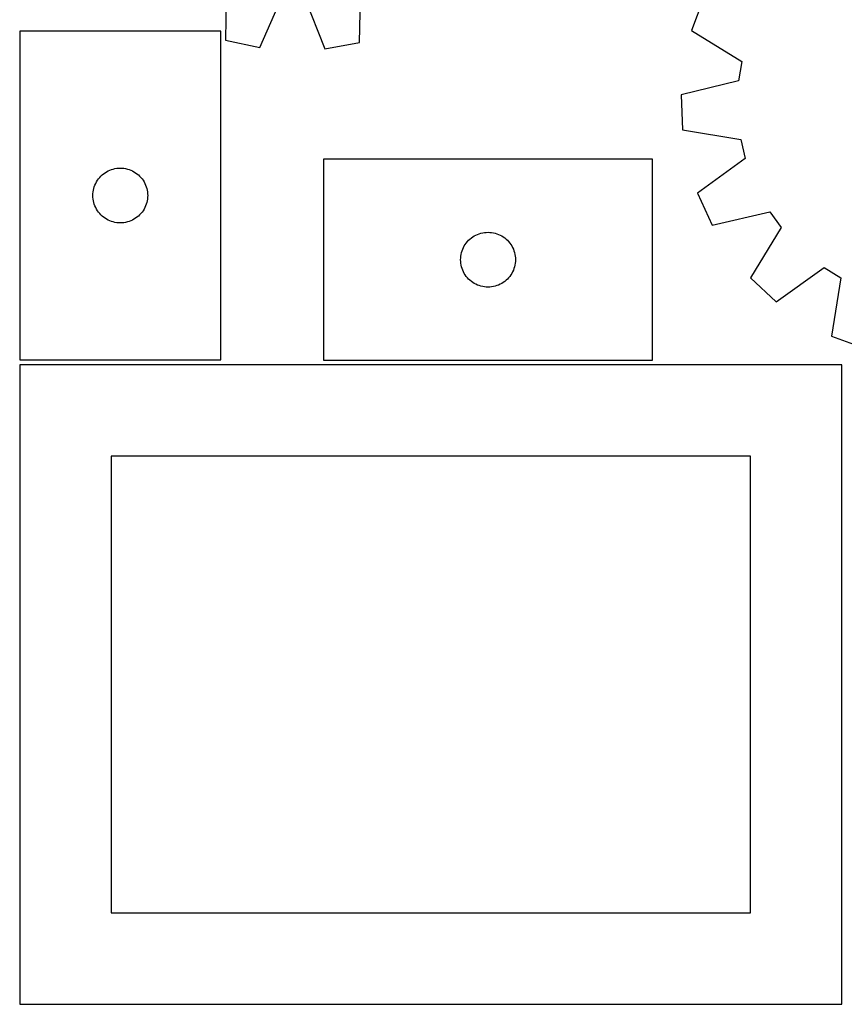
# Model space of a CAD drawing. Header units: millimetres. Extents: x 7 to 1243, y 7 to 1513.
# Tile 1 of 28: x 7 to 277, y 7 to 330. Entities that reach past the tile are written whole.
import ezdxf

# ---------------------------------------------------------------- set-up
doc = ezdxf.new("R2010")
doc.units = ezdxf.units.MM
doc.layers.add('CUT', color=7, linetype='CONTINUOUS', true_color=0x000000)

msp = doc.modelspace()

# ---------------------------------------------------------------- linework, layer by layer
at = {"layer": 'CUT'}
for p, q in [((74.40673, 342.570093), (74.104266, 323.196118)), ((118.108684, 322.357335), (118.544759, 341.728764)), ((85.37392, 320.73028), (93.189926, 338.460268)), ((99.618586, 338.337729), (106.753245, 320.322762)), ((231.206888, 337.129133), (227.186483, 326.316094)), ((72.588103, 326.136263), (6.588103, 326.136263)), ((6.588103, 326.136263), (6.588103, 218.136263)), ((72.588103, 218.136263), (72.588103, 326.136263)), ((227.186483, 326.316094), (243.646576, 316.093191)), ((74.104266, 323.196118), (85.37392, 320.73028)), ((106.753245, 320.322762), (118.108684, 322.357335)), ((243.646576, 316.093191), (242.624586, 309.745102)), ((242.624586, 309.745102), (223.787724, 305.204721)), ((223.787724, 305.204721), (224.211325, 293.676234)), ((224.211325, 293.676234), (243.330604, 290.530508)), ((243.330604, 290.530508), (244.815716, 284.27454)), ((214.341887, 284.054231), (106.341887, 284.054231)), ((106.341887, 284.054231), (106.341887, 218.054231)), ((214.341887, 218.054231), (214.341887, 284.054231)), ((244.815716, 284.27454), (229.150254, 272.87122)), ((32.821544, 278.070375), (33.224142, 278.500224)), ((33.224142, 278.500224), (33.65399, 278.902821)), ((33.65399, 278.902821), (34.10925, 279.276443)), ((34.10925, 279.276443), (34.587971, 279.619489)), ((34.587971, 279.619489), (35.088103, 279.930491)), ((35.088103, 279.930491), (35.607504, 280.208117)), ((35.607504, 280.208117), (36.143952, 280.451178)), ((36.143952, 280.451178), (36.695147, 280.658634)), ((36.695147, 280.658634), (37.258731, 280.829595)), ((37.258731, 280.829595), (37.83229, 280.96333)), ((37.83229, 280.96333), (38.413367, 281.059266)), ((38.413367, 281.059266), (38.999474, 281.116993)), ((38.999474, 281.116993), (39.588103, 281.136263)), ((39.588103, 281.136263), (40.176731, 281.116993)), ((40.176731, 281.116993), (40.762838, 281.059266)), ((40.762838, 281.059266), (41.343916, 280.96333)), ((41.343916, 280.96333), (41.917474, 280.829595)), ((41.917474, 280.829595), (42.481058, 280.658634)), ((42.481058, 280.658634), (43.032254, 280.451178)), ((43.032254, 280.451178), (43.568701, 280.208117)), ((43.568701, 280.208117), (44.088103, 279.930491)), ((44.088103, 279.930491), (44.588235, 279.619489)), ((44.588235, 279.619489), (45.066956, 279.276443)), ((45.066956, 279.276443), (45.522215, 278.902821)), ((45.522215, 278.902821), (45.952064, 278.500224)), ((45.952064, 278.500224), (46.354661, 278.070375)), ((30.89477, 274.465634), (31.065731, 275.029218)), ((31.065731, 275.029218), (31.273187, 275.580413)), ((31.273187, 275.580413), (31.516248, 276.116861)), ((31.516248, 276.116861), (31.793874, 276.636263)), ((31.793874, 276.636263), (32.104876, 277.136395)), ((32.104876, 277.136395), (32.447923, 277.615115)), ((32.447923, 277.615115), (32.821544, 278.070375)), ((46.354661, 278.070375), (46.728283, 277.615115)), ((46.728283, 277.615115), (47.071329, 277.136395)), ((47.071329, 277.136395), (47.382331, 276.636263)), ((47.382331, 276.636263), (47.659957, 276.116861)), ((47.659957, 276.116861), (47.903018, 275.580413)), ((47.903018, 275.580413), (48.110474, 275.029218)), ((48.110474, 275.029218), (48.281435, 274.465634)), ((30.588103, 272.136263), (30.607372, 272.724891)), ((30.607372, 271.547634), (30.588103, 272.136263)), ((30.607372, 272.724891), (30.665099, 273.310998)), ((30.665099, 273.310998), (30.761035, 273.892075)), ((30.761035, 273.892075), (30.89477, 274.465634)), ((48.281435, 274.465634), (48.41517, 273.892075)), ((48.41517, 273.892075), (48.511106, 273.310998)), ((48.511106, 273.310998), (48.568833, 272.724891)), ((48.568833, 272.724891), (48.588103, 272.136263)), ((48.588103, 272.136263), (48.568833, 271.547634)), ((229.150254, 272.87122), (233.953371, 262.382391)), ((30.665099, 270.961527), (30.607372, 271.547634)), ((30.761035, 270.38045), (30.665099, 270.961527)), ((30.89477, 269.806891), (30.761035, 270.38045)), ((31.065731, 269.243307), (30.89477, 269.806891)), ((31.273187, 268.692112), (31.065731, 269.243307)), ((31.516248, 268.155664), (31.273187, 268.692112)), ((47.903018, 268.692112), (47.659957, 268.155664)), ((48.110474, 269.243307), (47.903018, 268.692112)), ((48.281435, 269.806891), (48.110474, 269.243307)), ((48.41517, 270.38045), (48.281435, 269.806891)), ((48.511106, 270.961527), (48.41517, 270.38045)), ((48.568833, 271.547634), (48.511106, 270.961527)), ((31.793874, 267.636263), (31.516248, 268.155664)), ((32.104876, 267.13613), (31.793874, 267.636263)), ((32.447923, 266.65741), (32.104876, 267.13613)), ((32.821544, 266.20215), (32.447923, 266.65741)), ((33.224142, 265.772302), (32.821544, 266.20215)), ((33.65399, 265.369704), (33.224142, 265.772302)), ((34.10925, 264.996083), (33.65399, 265.369704)), ((45.522215, 265.369704), (45.066956, 264.996083)), ((45.952064, 265.772302), (45.522215, 265.369704)), ((46.354661, 266.20215), (45.952064, 265.772302)), ((46.728283, 266.65741), (46.354661, 266.20215)), ((47.071329, 267.13613), (46.728283, 266.65741)), ((47.382331, 267.636263), (47.071329, 267.13613)), ((47.659957, 268.155664), (47.382331, 267.636263)), ((233.953371, 262.382391), (252.821099, 266.79275)), ((252.821099, 266.79275), (256.587219, 261.581318)), ((34.587971, 264.653036), (34.10925, 264.996083)), ((35.088103, 264.342034), (34.587971, 264.653036)), ((35.607504, 264.064408), (35.088103, 264.342034)), ((36.143952, 263.821347), (35.607504, 264.064408)), ((36.695147, 263.613891), (36.143952, 263.821347)), ((37.258731, 263.44293), (36.695147, 263.613891)), ((37.83229, 263.309195), (37.258731, 263.44293)), ((38.413367, 263.213259), (37.83229, 263.309195)), ((38.999474, 263.155532), (38.413367, 263.213259)), ((39.588103, 263.136263), (38.999474, 263.155532)), ((40.176731, 263.155532), (39.588103, 263.136263)), ((40.762838, 263.213259), (40.176731, 263.155532)), ((41.343916, 263.309195), (40.762838, 263.213259)), ((41.917474, 263.44293), (41.343916, 263.309195)), ((42.481058, 263.613891), (41.917474, 263.44293)), ((43.032254, 263.821347), (42.481058, 263.613891)), ((43.568701, 264.064408), (43.032254, 263.821347)), ((44.088103, 264.342034), (43.568701, 264.064408)), ((44.588235, 264.653036), (44.088103, 264.342034)), ((45.066956, 264.996083), (44.588235, 264.653036)), ((155.341755, 258.537457), (155.841887, 258.848459)), ((155.841887, 258.848459), (156.361289, 259.126085)), ((156.361289, 259.126085), (156.897736, 259.369146)), ((156.897736, 259.369146), (157.448932, 259.576602)), ((157.448932, 259.576602), (158.012516, 259.747563)), ((158.012516, 259.747563), (158.586074, 259.881298)), ((158.586074, 259.881298), (159.167151, 259.977234)), ((159.167151, 259.977234), (159.753259, 260.034961)), ((159.753259, 260.034961), (160.341887, 260.054231)), ((160.341887, 260.054231), (160.930515, 260.034961)), ((160.930515, 260.034961), (161.516623, 259.977234)), ((161.516623, 259.977234), (162.0977, 259.881298)), ((162.0977, 259.881298), (162.671259, 259.747563)), ((162.671259, 259.747563), (163.234842, 259.576602)), ((163.234842, 259.576602), (163.786038, 259.369146)), ((163.786038, 259.369146), (164.322485, 259.126085)), ((164.322485, 259.126085), (164.841887, 258.848459)), ((164.841887, 258.848459), (165.342019, 258.537457)), ((256.587219, 261.581318), (246.47808, 245.051111)), ((152.270033, 255.034829), (152.547659, 255.554231)), ((152.547659, 255.554231), (152.858661, 256.054363)), ((152.858661, 256.054363), (153.201707, 256.533084)), ((153.201707, 256.533084), (153.575329, 256.988343)), ((153.575329, 256.988343), (153.977926, 257.418192)), ((153.977926, 257.418192), (154.407775, 257.820789)), ((154.407775, 257.820789), (154.863034, 258.194411)), ((154.863034, 258.194411), (155.341755, 258.537457)), ((165.342019, 258.537457), (165.82074, 258.194411)), ((165.82074, 258.194411), (166.276, 257.820789)), ((166.276, 257.820789), (166.705848, 257.418192)), ((166.705848, 257.418192), (167.108445, 256.988343)), ((167.108445, 256.988343), (167.482067, 256.533084)), ((167.482067, 256.533084), (167.825114, 256.054363)), ((167.825114, 256.054363), (168.136116, 255.554231)), ((168.136116, 255.554231), (168.413742, 255.034829)), ((151.361157, 251.642859), (151.418883, 252.228966)), ((151.418883, 252.228966), (151.51482, 252.810044)), ((151.51482, 252.810044), (151.648555, 253.383602)), ((151.648555, 253.383602), (151.819516, 253.947186)), ((151.819516, 253.947186), (152.026971, 254.498382)), ((152.026971, 254.498382), (152.270033, 255.034829)), ((168.413742, 255.034829), (168.656803, 254.498382)), ((168.656803, 254.498382), (168.864258, 253.947186)), ((168.864258, 253.947186), (169.03522, 253.383602)), ((169.03522, 253.383602), (169.168955, 252.810044)), ((169.168955, 252.810044), (169.264891, 252.228966)), ((169.264891, 252.228966), (169.322618, 251.642859)), ((151.341887, 251.054231), (151.361157, 251.642859)), ((151.361157, 250.465603), (151.341887, 251.054231)), ((151.418883, 249.879495), (151.361157, 250.465603)), ((151.51482, 249.298418), (151.418883, 249.879495)), ((151.648555, 248.724859), (151.51482, 249.298418)), ((169.168955, 249.298418), (169.03522, 248.724859)), ((169.264891, 249.879495), (169.168955, 249.298418)), ((169.322618, 250.465603), (169.264891, 249.879495)), ((169.322618, 251.642859), (169.341887, 251.054231)), ((169.341887, 251.054231), (169.322618, 250.465603)), ((151.819516, 248.161276), (151.648555, 248.724859)), ((152.026971, 247.61008), (151.819516, 248.161276)), ((152.270033, 247.073632), (152.026971, 247.61008)), ((152.547659, 246.554231), (152.270033, 247.073632)), ((152.858661, 246.054099), (152.547659, 246.554231)), ((153.201707, 245.575378), (152.858661, 246.054099)), ((167.825114, 246.054099), (167.482067, 245.575378)), ((168.136116, 246.554231), (167.825114, 246.054099)), ((168.413742, 247.073632), (168.136116, 246.554231)), ((168.656803, 247.61008), (168.413742, 247.073632)), ((168.864258, 248.161276), (168.656803, 247.61008)), ((169.03522, 248.724859), (168.864258, 248.161276)), ((254.929483, 237.19877), (270.673219, 248.493778)), ((270.673219, 248.493778), (276.146989, 245.120274)), ((153.575329, 245.120118), (153.201707, 245.575378)), ((153.977926, 244.69027), (153.575329, 245.120118)), ((154.407775, 244.287672), (153.977926, 244.69027)), ((154.863034, 243.914051), (154.407775, 244.287672)), ((155.341755, 243.571004), (154.863034, 243.914051)), ((155.841887, 243.260002), (155.341755, 243.571004)), ((156.361289, 242.982376), (155.841887, 243.260002)), ((156.897736, 242.739315), (156.361289, 242.982376)), ((157.448932, 242.53186), (156.897736, 242.739315)), ((158.012516, 242.360898), (157.448932, 242.53186)), ((163.234842, 242.53186), (162.671259, 242.360898)), ((163.786038, 242.739315), (163.234842, 242.53186)), ((164.322485, 242.982376), (163.786038, 242.739315)), ((164.841887, 243.260002), (164.322485, 242.982376)), ((165.342019, 243.571004), (164.841887, 243.260002)), ((165.82074, 243.914051), (165.342019, 243.571004)), ((166.276, 244.287672), (165.82074, 243.914051)), ((166.705848, 244.69027), (166.276, 244.287672)), ((167.108445, 245.120118), (166.705848, 244.69027)), ((167.482067, 245.575378), (167.108445, 245.120118)), ((246.47808, 245.051111), (254.929483, 237.19877)), ((276.146989, 245.120274), (273.133199, 225.979754)), ((158.586074, 242.227163), (158.012516, 242.360898)), ((159.167151, 242.131227), (158.586074, 242.227163)), ((159.753259, 242.0735), (159.167151, 242.131227)), ((160.341887, 242.054231), (159.753259, 242.0735)), ((160.930515, 242.0735), (160.341887, 242.054231)), ((161.516623, 242.131227), (160.930515, 242.0735)), ((162.0977, 242.227163), (161.516623, 242.131227)), ((162.671259, 242.360898), (162.0977, 242.227163)), ((273.133199, 225.979754), (283.946238, 221.959349)), ((6.588103, 218.136263), (72.588103, 218.136263)), ((106.341887, 218.054231), (214.341887, 218.054231)), ((276.562225, 216.520782), (6.562225, 216.520782)), ((6.562225, 216.520782), (6.562225, 6.520782)), ((276.562225, 6.520782), (276.562225, 216.520782)), ((246.562225, 186.520782), (36.562225, 186.520782)), ((36.562225, 186.520782), (36.562225, 36.520782)), ((246.562225, 36.520782), (246.562225, 186.520782)), ((36.562225, 36.520782), (246.562225, 36.520782)), ((6.562225, 6.520782), (276.562225, 6.520782))]:
    msp.add_line(p, q, dxfattribs=at)

doc.saveas('drawing.dxf')
